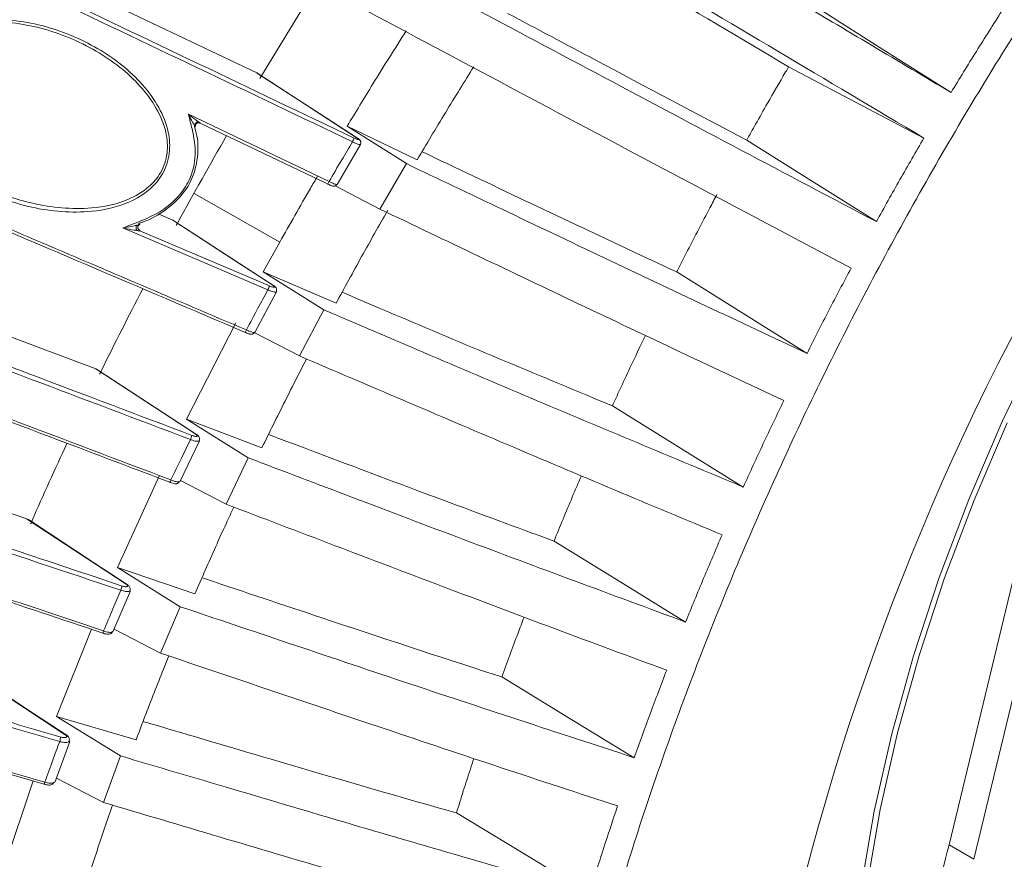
# Model space of a CAD drawing. Header units: millimetres. Extents: x 0 to 1118, y 0 to 864.
# Tile 222 of 256: x 248 to 262, y 644 to 656. Entities that reach past the tile are written whole.
import ezdxf

# ---------------------------------------------------------------- set-up
doc = ezdxf.new("R2010")
doc.units = ezdxf.units.MM

msp = doc.modelspace()

# ---------------------------------------------------------------- linework, layer by layer
at = {"color": 7, "linetype": 'Continuous', "lineweight": 15}
for p, q in [((251.4594, 655.4487), (247.0696, 657.5422)), ((252.1737, 656.4691), (251.5039, 655.3695)), ((251.4594, 655.4487), (251.4709, 655.4406)), ((252.4633, 653.8776), (250.6608, 654.739)), ((252.7387, 654.6936), (253.5777, 654.1653)), ((253.7311, 654.2198), (252.7387, 654.6936)), ((252.8831, 654.5277), (252.8884, 654.5253)), ((252.5967, 653.8683), (252.9299, 654.4352)), ((253.2034, 653.5218), (253.5777, 654.1653)), ((253.2034, 653.5218), (252.5709, 653.851)), ((252.5905, 653.8712), (252.5907, 653.8718)), ((250.2706, 653.3657), (250.0637, 653.454)), ((250.2706, 653.3657), (250.2872, 653.3551)), ((249.1816, 651.2599), (244.4879, 653.0275)), ((251.7852, 653.0514), (251.5525, 652.6315)), ((251.5525, 652.6315), (252.4098, 652.0939)), ((252.5842, 652.1912), (251.5525, 652.6315)), ((251.6963, 652.4404), (251.697, 652.44)), ((251.4318, 651.7761), (251.7383, 652.3501)), ((252.0649, 651.4429), (252.4098, 652.0939)), ((251.1637, 651.9107), (250.4654, 650.5466)), ((252.0649, 651.4429), (251.4253, 651.7749)), ((249.1816, 651.2599), (249.2036, 651.2471)), ((250.4654, 650.5466), (251.3396, 650.001)), ((251.5326, 650.1413), (250.4654, 650.5466)), ((250.6061, 650.3322), (250.6066, 650.3319)), ((250.3717, 649.663), (250.6492, 650.242)), ((251.0274, 649.3448), (251.3396, 650.001)), ((250.0786, 649.7427), (249.4879, 648.4463)), ((251.0274, 649.3448), (250.3799, 649.6802)), ((248.201, 649.1395), (248.2286, 649.1248)), ((249.4879, 648.4463), (250.3771, 647.8941)), ((250.5857, 648.0778), (249.4879, 648.4463)), ((262.1558, 648.2429), (261.2592, 644.5229)), ((249.4245, 647.5376), (249.6722, 648.1187)), ((262.5065, 648.0388), (261.6098, 644.3182)), ((250.1, 647.2353), (250.3771, 647.8941)), ((249.1194, 647.5745), (248.6274, 646.3391)), ((250.1, 647.2353), (249.4409, 647.5762)), ((248.6274, 646.3391), (249.5298, 645.7818)), ((249.7517, 646.0086), (248.6274, 646.3391)), ((248.601, 645.4052), (248.8135, 645.9871)), ((249.2904, 645.1228), (249.5298, 645.7818)), ((248.2968, 645.4269), (247.8932, 644.2326)), ((249.2904, 645.1228), (248.6237, 645.4674)), ((261.2592, 644.5229), (261.6098, 644.3182))]:
    msp.add_line(p, q, dxfattribs=at)
at = {"color": 9, "linetype": 'Continuous', "lineweight": 0}
for p, q in [((252.8831, 654.5277), (251.4594, 655.4487)), ((250.4931, 654.8646), (252.4845, 653.9136)), ((251.7852, 653.0514), (250.5748, 653.7445)), ((251.6894, 652.4428), (250.2706, 653.3657)), ((251.6181, 652.3787), (249.5624, 653.2549)), ((249.806, 653.2161), (251.6395, 652.434)), ((250.5968, 650.3349), (249.1816, 651.2599)), ((249.6139, 648.2121), (248.201, 649.1395)), ((248.7496, 646.0823), (247.3377, 647.0123))]:
    msp.add_line(p, q, dxfattribs=at)
at = {"color": 7, "linetype": 'Continuous', "lineweight": 15, "flags": 128}
for points in [[(259.4623, 656.3284), (260.3231, 655.7831), (261.2881, 655.1718)], [(258.9878, 655.5347), (259.946, 655.0311), (260.9042, 654.5275)], [(252.8884, 654.5253), (252.4284, 654.8229), (251.4717, 655.4418)], [(258.396, 654.4987), (259.3133, 653.9215), (260.2307, 653.3442)], [(251.697, 652.44), (251.2367, 652.7394), (250.2881, 653.3565)], [(257.405, 652.6319), (258.2772, 652.0869), (259.2489, 651.4798)], [(262.5374, 651.6009), (262.0126, 650.5131), (261.5388, 649.4126), (261.1185, 648.3053), (260.754, 647.1971), (260.4473, 646.0939), (260.1999, 645.0015), (260.0132, 643.9259)], [(250.6066, 650.3319), (250.1459, 650.633), (249.2044, 651.2484)], [(256.4942, 650.7369), (257.4209, 650.1622), (258.3476, 649.5876)], [(262.0844, 650.4952), (261.6142, 649.403), (261.1971, 648.304), (260.8354, 647.2041), (260.531, 646.1092), (260.2854, 645.0251), (260.1001, 643.9575)], [(249.626, 648.209), (249.1648, 648.5117), (248.2292, 649.1259)], [(255.6681, 648.823), (256.5531, 648.2784), (257.5312, 647.6767)], [(249.626, 648.209), (249.626, 648.2091), (249.6252, 648.2095)], [(248.7642, 646.0795), (248.3023, 646.3837), (247.3715, 646.9969)], [(254.9308, 646.8994), (255.8227, 646.3552), (256.8038, 645.7565)], [(254.2866, 644.9751), (255.1852, 644.4314), (256.1694, 643.8359)]]:
    msp.add_lwpolyline(points, dxfattribs=at)
at = {"color": 9, "linetype": 'Continuous', "lineweight": 0, "flags": 128}
for points in [[(251.6894, 652.4428), (251.6954, 652.441), (251.6963, 652.4404)], [(250.5968, 650.3349), (250.603, 650.3337), (250.6061, 650.3322)], [(250.2458, 649.6877), (250.2427, 649.6798), (250.2399, 649.6726), (250.2373, 649.6664), (250.2351, 649.6613), (250.2334, 649.6575), (250.2322, 649.6552), (250.2316, 649.6543), (250.2315, 649.6549)], [(249.6252, 648.2095), (249.6204, 648.2115), (249.6139, 648.2121)]]:
    msp.add_lwpolyline(points, dxfattribs=at)
at = {"color": 7, "linetype": 'Continuous', "lineweight": 15}
for centre, radius, start, end in [((294.5627, 634.8936), 36.5174, 130.65005, 167.77709), ((248.6345, 647.7668), 0.6916, 339.06609, 341.86654), ((286.1661, 638.1297), 25.7144, 165.60395, 169.16041)]:
    msp.add_arc(centre, radius, start, end, dxfattribs=at)
at = {"color": 9, "linetype": 'Continuous', "lineweight": 0}
for centre, radius, start, end in [((252.573, 654.6055), 0.2762, 331.59401, 343.48044), ((252.3673, 653.9584), 0.1255, 319.92147, 339.04923), ((251.2261, 652.5619), 0.4327, 334.93815, 342.80531), ((251.1903, 651.8523), 0.1296, 324.22202, 341.39923), ((249.804, 650.5497), 0.7743, 338.03851, 342.57352), ((247.517, 648.8222), 2.136, 340.99866, 342.68632), ((253.0844, 644.7106), 4.5944, 163.07301, 163.87496), ((248.7533, 646.0623), 0.0203, 58.08841, 100.5536), ((249.2886, 645.1618), 0.8659, 163.27114, 165.35271)]:
    msp.add_arc(centre, radius, start, end, dxfattribs=at)
at = {"color": 7, "linetype": 'Continuous', "lineweight": 15}
for points, knots in [([(257.3195, 623.3612), (257.0416, 623.8551), (256.458, 624.8923), (255.7863, 626.7086), (255.2771, 628.7487), (254.9718, 630.9546), (254.8693, 633.3002), (254.9717, 635.7643), (255.2776, 638.3226), (255.7843, 640.9508), (256.4867, 643.6233), (257.3782, 646.3146), (258.4502, 648.9987), (259.6923, 651.6497), (261.0926, 654.2421), (262.6375, 656.751), (264.3123, 659.1522), (266.1008, 661.4226), (267.9724, 663.525), (269.907, 665.4447), (271.885, 667.1629), (273.902, 668.698), (275.2606, 669.539), (275.9399, 669.9594)], [0, 0, 0, 0, 0.0436448, 0.0916662, 0.1396876, 0.187709, 0.2357304, 0.2837518, 0.3317733, 0.3797947, 0.4278161, 0.4758375, 0.5238589, 0.5718803, 0.6199017, 0.6679232, 0.7159446, 0.763966, 0.8119874, 0.8589905, 0.9059937, 0.9529968, 1, 1, 1, 1]), ([(243.2868, 665.8569), (244.0277, 665.4163), (245.5095, 664.5349), (248.5067, 662.7553), (252.2727, 660.5219), (256.0444, 658.2859), (259.0529, 656.5008), (260.5426, 655.615), (261.2881, 655.1718)], [0, 0, 0, 0, 0.1247224, 0.2494641, 0.4997958, 0.7497032, 0.8747537, 1, 1, 1, 1]), ([(260.9042, 654.5275), (260.2152, 654.9371), (258.8368, 655.7565), (256.049, 657.4106), (253.0696, 659.1768), (249.9071, 661.0518), (247.2673, 662.6178), (244.6328, 664.1822), (242.8975, 665.215), (242.029, 665.7319)], [0, 0, 0, 0, 0.1102551, 0.220543, 0.4417858, 0.5810928, 0.7204333, 0.8600705, 1, 1, 1, 1]), ([(237.8168, 665.2087), (238.3869, 664.9122), (239.5272, 664.3193), (241.2759, 663.4026), (243.0426, 662.4725), (245.5069, 661.17), (248.6718, 659.4896), (252.5306, 657.434), (255.7473, 655.7204), (258.3158, 654.3558), (259.5924, 653.6814), (260.2307, 653.3442)], [0, 0, 0, 0, 0.0788021, 0.1576204, 0.2371353, 0.3166577, 0.4873902, 0.6583376, 0.82904, 0.9145307, 1, 1, 1, 1]), ([(259.873, 652.6859), (259.1616, 653.0621), (257.7384, 653.8147), (254.8702, 655.3404), (251.482, 657.1466), (247.5781, 659.2256), (244.4972, 660.8601), (242.0404, 662.157), (240.1975, 663.1254), (238.3655, 664.0834), (237.1708, 664.702), (236.5736, 665.0113)], [0, 0, 0, 0, 0.09137988, 0.18278867, 0.36606287, 0.52332334, 0.68074279, 0.76018071, 0.83960845, 0.9198161, 1, 1, 1, 1]), ([(252.8159, 654.4741), (251.3544, 655.1719), (248.4305, 656.568), (244.4699, 658.4447), (240.9429, 660.0913), (238.4243, 661.2456), (236.4968, 662.1117), (235.1384, 662.7123), (233.7982, 663.2948), (232.9374, 663.6571), (232.507, 663.8382)], [0, 0, 0, 0, 0.2115027, 0.423133, 0.5736118, 0.7247468, 0.7930736, 0.8613906, 0.9307049, 1, 1, 1, 1]), ([(232.5098, 663.8991), (232.9342, 663.7206), (233.7833, 663.3637), (235.1183, 662.7841), (236.4859, 662.1799), (238.4256, 661.3088), (240.9544, 660.1502), (244.4825, 658.5032), (248.45, 656.623), (251.3745, 655.226), (252.8378, 654.527)], [0, 0, 0, 0, 0.0682848, 0.1365874, 0.2060461, 0.2755151, 0.4259092, 0.5771364, 0.788424, 1, 1, 1, 1]), ([(251.2954, 651.7766), (249.8035, 652.4137), (247.5648, 653.3697), (244.5792, 654.6272), (242.267, 655.589), (239.8868, 656.562), (237.4321, 657.5408), (234.9912, 658.4821), (232.9925, 659.2165), (231.4487, 659.7548), (230.3186, 660.1318), (229.2283, 660.4747), (228.353, 660.7308), (227.8615, 660.8614), (227.6932, 660.9061)], [0, 0, 0, 0, 0.1818746, 0.2729296, 0.3639776, 0.4640034, 0.5640039, 0.6659037, 0.7677246, 0.8184448, 0.8691548, 0.9210695, 0.9729699, 1, 1, 1, 1]), ([(227.755, 660.9287), (227.9185, 660.8851), (228.5061, 660.7283), (229.6081, 660.4005), (231.0856, 659.9208), (232.8794, 659.2988), (234.9944, 658.5223), (237.4233, 657.5866), (239.8854, 656.604), (242.5281, 655.523), (245.3434, 654.3489), (248.3282, 653.0852), (250.3181, 652.2358), (251.3131, 651.811)], [0, 0, 0, 0, 0.0262858, 0.0945042, 0.1629834, 0.2313369, 0.3320312, 0.433073, 0.5343741, 0.6354227, 0.7569104, 0.878455, 1, 1, 1, 1]), ([(226.0007, 658.168), (226.2907, 658.1267), (226.8706, 658.0441), (227.8417, 657.8588), (228.8766, 657.6321), (230.1747, 657.3143), (231.7417, 656.8894), (233.5784, 656.3458), (235.8055, 655.6437), (238.4237, 654.7678), (241.1803, 653.7977), (243.7, 652.8836), (246.7417, 651.7581), (249.0216, 650.8942), (250.5427, 650.3178)], [0, 0, 0, 0, 0.0462822, 0.0925733, 0.1403265, 0.1880907, 0.2624662, 0.3370374, 0.4115325, 0.5282938, 0.6451162, 0.7337278, 0.8223467, 1, 1, 1, 1]), ([(250.5221, 650.2601), (249.0046, 650.8349), (246.7271, 651.6975), (243.6867, 652.8225), (241.2035, 653.7233), (238.5235, 654.6672), (235.9576, 655.5286), (233.7183, 656.2387), (231.8097, 656.8064), (230.2085, 657.2419), (228.9113, 657.5603), (227.8864, 657.7863), (226.9043, 657.9754), (226.3076, 658.0608), (226.0094, 658.1034)], [0, 0, 0, 0, 0.1774255, 0.266286, 0.3551386, 0.4675419, 0.5798941, 0.6572823, 0.7347521, 0.8120034, 0.8583397, 0.9046662, 0.9523382, 1, 1, 1, 1]), ([(250.2315, 649.6549), (248.7135, 650.2308), (246.4352, 651.095), (243.3933, 652.2207), (240.9179, 653.1184), (238.2549, 654.0556), (235.7127, 654.9082), (233.4945, 655.6112), (231.6037, 656.1735), (229.9912, 656.6125), (228.6567, 656.94), (227.5717, 657.1776), (226.535, 657.3734), (225.9107, 657.4575), (225.5985, 657.4995)], [0, 0, 0, 0, 0.1761708, 0.2644158, 0.3526531, 0.4632126, 0.5737228, 0.6498068, 0.7259698, 0.8019248, 0.850655, 0.8993731, 0.9496927, 1, 1, 1, 1]), ([(225.6601, 657.5239), (225.9599, 657.4834), (226.5596, 657.4023), (227.5745, 657.2118), (228.6619, 656.9747), (229.9938, 656.6478), (231.5685, 656.2196), (233.3836, 655.6816), (235.5832, 654.9878), (238.1685, 654.1231), (240.8992, 653.1625), (243.4056, 652.2536), (246.4461, 651.1285), (248.7252, 650.2643), (250.2458, 649.6877)], [0, 0, 0, 0, 0.0484266, 0.0968638, 0.1470313, 0.1972123, 0.2704065, 0.3437877, 0.4170952, 0.5318977, 0.6467587, 0.734953, 0.8231548, 1, 1, 1, 1]), ([(255.7713, 657.4449), (256.1671, 657.2101), (257.2449, 656.5707), (258.3124, 655.9362), (258.9878, 655.5347)], [0, 0, 0, 0, 0.3672812, 1, 1, 1, 1]), ([(258.396, 654.4987), (257.6818, 654.8761), (256.5571, 655.4702), (255.4247, 656.0722), (255.0114, 656.2919)], [0, 0, 0, 0, 0.6350392, 1, 1, 1, 1]), ([(261.2881, 655.1718), (261.3473, 655.2691), (261.4656, 655.4636), (261.7043, 655.8495), (261.8865, 656.136), (262.0077, 656.3265)], [0, 0, 0, 0, 0.2509369, 0.5018732, 1, 1, 1, 1]), ([(246.5683, 654.6366), (246.5503, 654.6676), (246.4693, 654.8072), (246.3823, 655.0592), (246.3834, 655.3904), (246.4949, 655.6714), (246.7153, 655.9181), (247.0811, 656.1252), (247.6761, 656.2413), (248.4368, 656.1532), (249.2175, 655.8325), (249.7703, 655.4014), (250.083, 654.9746), (250.219, 654.639), (250.2408, 654.3068), (250.1471, 654.0223), (249.9445, 653.779), (249.6039, 653.5746), (249.0247, 653.4476), (248.2557, 653.5133), (247.4614, 653.8078), (246.8779, 654.2083), (246.6465, 654.5285), (246.5683, 654.6366)], [0, 0, 0, 0, 0.0105793, 0.0475929, 0.0773422, 0.1072119, 0.1348227, 0.1728312, 0.2271233, 0.3072764, 0.3904004, 0.4690203, 0.5074787, 0.5439828, 0.5738086, 0.6038332, 0.6299142, 0.6652302, 0.7175805, 0.7990829, 0.8843071, 0.9609236, 1, 1, 1, 1]), ([(246.8484, 654.3695), (246.8484, 654.3694), (246.9422, 654.251), (247.1977, 654.0708), (247.6683, 653.7896), (248.3149, 653.5677), (249.0207, 653.4977), (249.5887, 653.6128), (249.9221, 653.806), (250.1197, 654.0389), (250.2095, 654.3135), (250.1847, 654.635), (250.0481, 654.9604), (249.7372, 655.3761), (249.1915, 655.7977), (248.4245, 656.1154), (247.6792, 656.2094), (247.0967, 656.105), (246.739, 655.9098), (246.5243, 655.6742), (246.417, 655.4039), (246.419, 655.0838), (246.5064, 654.8405), (246.5866, 654.7054), (246.6045, 654.6753)], [0, 0, 0, 0, 0.0000212, 0.0472, 0.0944725, 0.1699591, 0.255324, 0.3098227, 0.3462942, 0.373055, 0.4038002, 0.4344753, 0.4722881, 0.5123638, 0.5946848, 0.6818759, 0.7657642, 0.8222402, 0.8614643, 0.8897694, 0.9203041, 0.9508071, 0.9890246, 1, 1, 1, 1]), ([(253.5751, 656.0445), (253.4174, 655.7948), (253.1339, 655.3462), (252.8601, 654.8941), (252.7387, 654.6936)], [0, 0, 0, 0, 0.5566373, 1, 1, 1, 1]), ([(254.5309, 655.5354), (254.4654, 655.4301), (254.3308, 655.2139), (254.0625, 654.7759), (253.8634, 654.4419), (253.7311, 654.2198)], [0, 0, 0, 0, 0.2411498, 0.4953331, 1, 1, 1, 1]), ([(258.9878, 655.5347), (258.9738, 655.5108), (258.8734, 655.3393), (258.7172, 655.0686), (258.5345, 654.7468), (258.4375, 654.5731), (258.396, 654.4987)], [0, 0, 0, 0, 0.0696915, 0.4995014, 0.7858629, 1, 1, 1, 1]), ([(249.5624, 653.2549), (249.5919, 653.2661), (249.7916, 653.3422), (250.1285, 653.4686), (250.3951, 653.7331), (250.5436, 654.0002), (250.6143, 654.2902), (250.5589, 654.6074), (250.5108, 654.7954), (250.4931, 654.8646)], [0, 0, 0, 0, 0.0438303, 0.2973206, 0.4927028, 0.5526559, 0.7270509, 0.8994284, 1, 1, 1, 1]), ([(250.5919, 654.6376), (250.5919, 654.6376), (250.6277, 654.5343), (250.6384, 654.2867), (250.5773, 654.0073), (250.424, 653.7304), (250.1977, 653.5093), (249.9627, 653.3784), (249.847, 653.3383), (249.847, 653.3383)], [0, 0, 0, 0, 0.00000998, 0.20320087, 0.43752338, 0.51807656, 0.77991464, 0.99999165, 1, 1, 1, 1]), ([(250.6361, 654.7548), (250.6335, 654.7548), (250.628, 654.7548), (250.619, 654.7525), (250.6095, 654.7483), (250.6001, 654.742), (250.5916, 654.7342), (250.5847, 654.7255), (250.5795, 654.7165), (250.5775, 654.7107), (250.5765, 654.7079)], [0, 0, 0, 0, 0.1145876, 0.2376492, 0.3670942, 0.5000118, 0.6329298, 0.7623723, 0.8854362, 1, 1, 1, 1]), ([(250.5911, 654.684), (250.5901, 654.6853), (250.5881, 654.6879), (250.5831, 654.6963), (250.5791, 654.7034), (250.5765, 654.7079)], [0, 0, 0, 0, 0.2654434, 0.5340254, 1, 1, 1, 1]), ([(250.5778, 654.6951), (250.579, 654.6903), (250.5837, 654.6711), (250.588, 654.6519), (250.5919, 654.6376), (250.5919, 654.6376)], [0, 0, 0, 0, 0.2518652, 0.999749, 1, 1, 1, 1]), ([(250.5911, 654.684), (250.5906, 654.6879), (250.5896, 654.6963), (250.5922, 654.7097), (250.5985, 654.7228), (250.609, 654.734), (250.6222, 654.7415), (250.6362, 654.7444), (250.6495, 654.7436), (250.6572, 654.7404), (250.6608, 654.739)], [0, 0, 0, 0, 0.1079481, 0.2292839, 0.3615277, 0.4999857, 0.6384291, 0.7706821, 0.8920035, 1, 1, 1, 1]), ([(250.6361, 654.7548), (250.6404, 654.7517), (250.6472, 654.7469), (250.6559, 654.7413), (250.6592, 654.7397), (250.6608, 654.739)], [0, 0, 0, 0, 0.4660124, 0.7345772, 1, 1, 1, 1]), ([(250.6443, 654.7437), (250.6466, 654.7434), (250.6508, 654.7429), (250.6535, 654.7424), (250.6547, 654.7422)], [0, 0, 0, 0, 0.5309873, 1, 1, 1, 1]), ([(224.2349, 654.6069), (224.58, 654.6038), (225.2701, 654.5975), (226.5108, 654.4879), (227.9059, 654.299), (229.4479, 654.0265), (231.2486, 653.6516), (233.3085, 653.1626), (235.6175, 652.5543), (237.9494, 651.8918), (240.5395, 651.1154), (243.3817, 650.2238), (246.4716, 649.2179), (248.5281, 648.5303), (249.5563, 648.1865)], [0, 0, 0, 0, 0.0557008, 0.1114186, 0.1748498, 0.238502, 0.3020471, 0.3894397, 0.4770919, 0.5649208, 0.652555, 0.7683248, 0.8841654, 1, 1, 1, 1]), ([(249.5367, 648.1267), (247.9966, 648.6408), (245.6849, 649.4124), (242.5949, 650.4051), (240.2752, 651.1283), (237.9588, 651.8222), (235.639, 652.4809), (233.326, 653.0922), (231.3954, 653.5519), (229.8611, 653.8767), (228.6943, 654.0984), (227.5586, 654.2819), (226.4167, 654.4367), (225.2866, 654.5077), (224.5999, 654.5915), (224.2535, 654.5416), (224.2535, 654.5416)], [0, 0, 0, 0, 0.173718, 0.2607683, 0.3478104, 0.4347272, 0.5216256, 0.6100188, 0.6983601, 0.7454708, 0.7925733, 0.840696, 0.8888065, 0.9440273, 0.9999994, 1, 1, 1, 1]), ([(251.0327, 654.5613), (250.8003, 654.153), (250.5593, 653.7295), (250.3282, 653.3036), (250.32, 653.2884)], [0, 0, 0, 0, 0.9642458, 1, 1, 1, 1]), ([(252.9257, 654.4368), (252.9279, 654.4404), (252.9332, 654.4492), (252.9345, 654.465), (252.9316, 654.4803), (252.9254, 654.4927), (252.917, 654.5032), (252.9061, 654.5134), (252.8943, 654.5209), (252.8873, 654.5254)], [0, 0, 0, 0, 0.1026297, 0.2483892, 0.3720072, 0.4879973, 0.6086192, 0.7675555, 1, 1, 1, 1]), ([(260.2307, 653.3442), (260.2859, 653.4438), (260.3964, 653.6429), (260.6196, 654.0381), (260.7906, 654.332), (260.9042, 654.5275)], [0, 0, 0, 0, 0.2509364, 0.5018726, 1, 1, 1, 1]), ([(257.405, 652.6319), (257.3184, 652.6724), (256.7522, 652.9369), (255.7035, 653.4304), (254.5875, 653.9588), (253.9524, 654.261), (253.7994, 654.3338)], [0, 0, 0, 0, 0.072302, 0.4726293, 0.8729287, 1, 1, 1, 1]), ([(253.5777, 654.1653), (254.0291, 653.95), (254.9626, 653.5047), (256.8555, 652.6039), (258.2924, 651.929), (259.2489, 651.4798)], [0, 0, 0, 0, 0.238457, 0.4931227, 1, 1, 1, 1]), ([(224.0816, 653.9455), (224.0816, 653.9455), (224.3564, 653.8926), (225.0199, 653.9625), (226.0619, 653.8472), (227.2181, 653.7146), (228.5723, 653.4955), (230.1182, 653.1972), (231.8599, 652.808), (233.6523, 652.3654), (234.9012, 652.0326), (235.6594, 651.8244), (236.2736, 651.6546), (237.7992, 651.2217), (240.1591, 650.5172), (243.1002, 649.5948), (246.1466, 648.6042), (248.243, 647.9026), (249.2917, 647.5516)], [0, 0, 0, 0, 0.00000048, 0.05009952, 0.10020908, 0.15246946, 0.20474694, 0.27258211, 0.34044995, 0.41008752, 0.47974273, 0.483068, 0.49636942, 0.54958391, 0.65604527, 0.76281936, 0.88135309, 1, 1, 1, 1]), ([(252.3174, 653.9828), (252.2846, 653.9264), (252.1042, 653.6168), (251.9287, 653.3058), (251.7852, 653.0514)], [0, 0, 0, 0, 0.1822013, 1, 1, 1, 1]), ([(249.2807, 647.5208), (248.1352, 647.9042), (245.8443, 648.6709), (242.7759, 649.6643), (240.082, 650.505), (237.7667, 651.1985), (235.6275, 651.8056), (233.6711, 652.327), (231.8884, 652.7683), (230.1275, 653.1629), (228.5678, 653.4651), (227.2268, 653.6799), (226.0835, 653.8222), (224.9979, 653.9124), (224.354, 653.9172), (224.0321, 653.9196)], [0, 0, 0, 0, 0.1293997, 0.2587754, 0.3457921, 0.4328353, 0.5197995, 0.5878491, 0.6558828, 0.7254052, 0.794892, 0.8451933, 0.8954802, 0.9477464, 1, 1, 1, 1]), ([(252.4634, 653.8776), (252.466, 653.8763), (252.4777, 653.8707), (252.4977, 653.8615), (252.5208, 653.852), (252.53, 653.8475), (252.5472, 653.8451), (252.5596, 653.846), (252.5737, 653.8513), (252.5855, 653.8599), (252.5897, 653.8679), (252.5912, 653.8707)], [0, 0, 0, 0, 0.0515934, 0.2279884, 0.4075557, 0.6233102, 0.677693, 0.7527391, 0.8418387, 0.9432833, 1, 1, 1, 1]), ([(257.9743, 653.7262), (257.9411, 653.664), (257.8544, 653.5015), (257.7159, 653.2379), (257.5591, 652.9354), (257.4564, 652.733), (257.405, 652.6319)], [0, 0, 0, 0, 0.17129969, 0.44753272, 0.7237662, 1, 1, 1, 1]), ([(253.3156, 653.506), (253.2532, 653.3966), (253.1283, 653.1777), (252.8828, 652.7398), (252.7035, 652.4104), (252.5842, 652.1912)], [0, 0, 0, 0, 0.2505262, 0.5010517, 1, 1, 1, 1]), ([(258.9193, 650.8105), (258.4354, 651.0376), (257.4677, 651.4919), (255.5615, 652.396), (254.1396, 653.0748), (253.2034, 653.5218)], [0, 0, 0, 0, 0.25463, 0.5092317, 1, 1, 1, 1]), ([(249.7609, 653.2922), (249.768, 653.2939), (249.7806, 653.2968), (249.7957, 653.3008), (249.8038, 653.3036), (249.8067, 653.3052), (249.807, 653.3059), (249.8072, 653.3062)], [0, 0, 0, 0, 0.389417, 0.6971696, 0.8523008, 0.925345, 1, 1, 1, 1]), ([(249.806, 653.2161), (249.8023, 653.218), (249.7944, 653.222), (249.7845, 653.2322), (249.7773, 653.2457), (249.7748, 653.2617), (249.7777, 653.2775), (249.7853, 653.2908), (249.7955, 653.3007), (249.8035, 653.3044), (249.8072, 653.3062)], [0, 0, 0, 0, 0.1057867, 0.2264758, 0.3596332, 0.5000027, 0.6403904, 0.773544, 0.8942129, 1, 1, 1, 1]), ([(249.7834, 653.236), (249.7837, 653.2358), (249.785, 653.2347), (249.7848, 653.2347), (249.7834, 653.2364), (249.78, 653.2414), (249.776, 653.2512), (249.7761, 653.2599), (249.7761, 653.2647)], [0, 0, 0, 0, 0.05378033, 0.21225643, 0.34524784, 0.4934569, 0.72257478, 1, 1, 1, 1]), ([(249.7771, 653.2722), (249.7783, 653.2762), (249.7808, 653.2839), (249.7872, 653.2929), (249.794, 653.2992), (249.7986, 653.3015), (249.8007, 653.3025)], [0, 0, 0, 0, 0.3017864, 0.573214, 0.8058932, 1, 1, 1, 1]), ([(249.847, 653.3383), (249.847, 653.3383), (249.826, 653.3348), (249.8056, 653.3247), (249.7852, 653.3147)], [0, 0, 0, 0, 0.0002921, 1, 1, 1, 1]), ([(259.2489, 651.4798), (259.2999, 651.5812), (259.402, 651.7838), (259.6087, 652.1864), (259.7675, 652.4864), (259.873, 652.6859)], [0, 0, 0, 0, 0.250938, 0.5018756, 1, 1, 1, 1]), ([(249.8474, 652.393), (249.648, 652.0061), (249.4406, 651.6038), (249.2432, 651.2), (249.2357, 651.1847)], [0, 0, 0, 0, 0.9619095, 1, 1, 1, 1]), ([(251.7342, 652.3511), (251.7355, 652.353), (251.7407, 652.3604), (251.7424, 652.3759), (251.7398, 652.3932), (251.7328, 652.4077), (251.7219, 652.4211), (251.7106, 652.4312), (251.6996, 652.4379), (251.696, 652.44)], [0, 0, 0, 0, 0.0566218, 0.2263105, 0.3696414, 0.5069419, 0.6555362, 0.8896286, 1, 1, 1, 1]), ([(256.4942, 650.7369), (256.4014, 650.7752), (255.8054, 651.0216), (254.7047, 651.4821), (253.5219, 651.9816), (252.8431, 652.2703), (252.6683, 652.3446)], [0, 0, 0, 0, 0.0728979, 0.467956, 0.8629851, 1, 1, 1, 1]), ([(252.4098, 652.0939), (252.8816, 651.8927), (253.8573, 651.4767), (255.8372, 650.6342), (257.3443, 650.0059), (258.3476, 649.5876)], [0, 0, 0, 0, 0.23832609, 0.49288716, 1, 1, 1, 1]), ([(251.2955, 651.7764), (251.2983, 651.7752), (251.3109, 651.7696), (251.3336, 651.761), (251.3554, 651.754), (251.3699, 651.7507), (251.3834, 651.7498), (251.3983, 651.7522), (251.4129, 651.7599), (251.4232, 651.7691), (251.426, 651.7763), (251.4266, 651.7779)], [0, 0, 0, 0, 0.053358, 0.2452347, 0.4464972, 0.5812387, 0.6699378, 0.7625673, 0.8610902, 0.9698304, 1, 1, 1, 1]), ([(256.9613, 651.733), (256.8881, 651.58), (256.7661, 651.325), (256.6114, 650.9927), (256.5293, 650.8135), (256.4942, 650.7369)], [0, 0, 0, 0, 0.461819, 0.7696363, 1, 1, 1, 1]), ([(258.0478, 648.9106), (257.5404, 649.1219), (256.5258, 649.5444), (254.5308, 650.3895), (253.0441, 651.0246), (252.0649, 651.4429)], [0, 0, 0, 0, 0.2545415, 0.5090531, 1, 1, 1, 1]), ([(252.1656, 651.4), (252.1201, 651.3122), (252.0175, 651.114), (251.8045, 650.6948), (251.6414, 650.3627), (251.5326, 650.1413)], [0, 0, 0, 0, 0.20975012, 0.47335475, 1, 1, 1, 1]), ([(223.7505, 651.0588), (224.2521, 651.0796), (225.183, 651.1182), (226.7401, 651.0341), (228.2909, 650.8825), (230.1132, 650.6329), (232.2024, 650.2733), (234.5494, 649.7953), (236.9191, 649.253), (239.5493, 648.601), (242.4331, 647.8367), (245.5653, 646.96), (247.6478, 646.3522), (248.689, 646.0483)], [0, 0, 0, 0, 0.0766774, 0.1422921, 0.2081457, 0.2738806, 0.3648081, 0.456029, 0.5474476, 0.6386451, 0.7590452, 0.8795282, 1, 1, 1, 1]), ([(248.6708, 645.9866), (247.6301, 646.2903), (245.5486, 646.8975), (242.418, 647.7736), (239.5365, 648.5373), (236.9091, 649.1888), (234.5428, 649.7304), (232.1992, 650.208), (230.1138, 650.5671), (228.2956, 650.8164), (226.7493, 650.9679), (225.1971, 651.0521), (224.2693, 651.0139), (223.7695, 650.9933)], [0, 0, 0, 0, 0.1205917, 0.24119458, 0.36171464, 0.45292387, 0.54435426, 0.63558672, 0.72652541, 0.79217823, 0.85794922, 0.92348155, 1, 1, 1, 1]), ([(248.201, 649.1395), (247.2656, 649.4533), (245.6618, 649.9916), (244.0548, 650.5157), (243.385, 650.7341)], [0, 0, 0, 0, 0.5831606, 1, 1, 1, 1]), ([(258.3476, 649.5876), (258.3942, 649.6902), (258.4874, 649.8954), (258.6765, 650.3035), (258.8224, 650.608), (258.9193, 650.8105)], [0, 0, 0, 0, 0.2509368, 0.5018744, 1, 1, 1, 1]), ([(223.8364, 650.415), (224.2563, 650.4284), (225.1082, 650.4555), (226.5552, 650.3799), (228.0937, 650.2313), (229.9058, 649.9852), (231.9879, 649.6288), (234.3309, 649.1532), (236.6971, 648.6129), (239.3247, 647.9625), (242.2065, 647.1993), (245.3373, 646.3232), (247.4187, 645.7151), (248.4594, 645.4111)], [0, 0, 0, 0, 0.06435034, 0.13056167, 0.19701379, 0.26334586, 0.35555339, 0.44806324, 0.54077585, 0.63326091, 0.75545406, 0.87773344, 1, 1, 1, 1]), ([(248.4514, 645.3824), (246.8915, 645.837), (244.5494, 646.5196), (241.4144, 647.3799), (239.0586, 647.9983), (236.7048, 648.5802), (234.3449, 649.1181), (231.9907, 649.598), (230.0296, 649.9349), (228.478, 650.1514), (227.3037, 650.2842), (226.1648, 650.3749), (224.9633, 650.4278), (224.213, 650.4034), (223.7918, 650.3897)], [0, 0, 0, 0, 0.1829306, 0.2746592, 0.3663788, 0.4579956, 0.5495914, 0.6429374, 0.7362239, 0.7854918, 0.8347505, 0.8851404, 0.9355174, 1, 1, 1, 1]), ([(250.6444, 650.2429), (250.6467, 650.2485), (250.6516, 650.2601), (250.6502, 650.2791), (250.6437, 650.2963), (250.6319, 650.312), (250.62, 650.3233), (250.6089, 650.3299), (250.6058, 650.3317)], [0, 0, 0, 0, 0.1544254, 0.3253613, 0.4840284, 0.6529287, 0.9026446, 1, 1, 1, 1]), ([(255.6681, 648.823), (255.5686, 648.8593), (254.9438, 649.0875), (253.7933, 649.5149), (252.5458, 649.984), (251.824, 650.2576), (251.6271, 650.3322)], [0, 0, 0, 0, 0.0737807, 0.4637707, 0.8537341, 1, 1, 1, 1]), ([(248.7735, 650.205), (248.6058, 649.8412), (248.431, 649.462), (248.2665, 649.082), (248.2598, 649.0665)], [0, 0, 0, 0, 0.9592858, 1, 1, 1, 1]), ([(251.3396, 650.001), (251.8311, 649.8144), (252.8474, 649.4284), (254.9103, 648.6456), (256.4835, 648.064), (257.5312, 647.6767)], [0, 0, 0, 0, 0.2382686, 0.4927209, 1, 1, 1, 1]), ([(256.0547, 649.7455), (256.0114, 649.6443), (255.9239, 649.4402), (255.795, 649.1327), (255.7104, 648.9262), (255.6681, 648.823)], [0, 0, 0, 0, 0.3292945, 0.6646475, 1, 1, 1, 1]), ([(250.2316, 649.6545), (250.2344, 649.6533), (250.248, 649.6479), (250.2733, 649.6402), (250.2991, 649.6343), (250.3186, 649.633), (250.3374, 649.6369), (250.3524, 649.6458), (250.3626, 649.6559), (250.365, 649.6633), (250.3654, 649.6647)], [0, 0, 0, 0, 0.0543986, 0.2591169, 0.4793785, 0.6502384, 0.7510896, 0.8591565, 0.9742396, 1, 1, 1, 1]), ([(257.2625, 646.9954), (256.7332, 647.1907), (255.6748, 647.5815), (253.5962, 648.3666), (252.0476, 648.9563), (251.0274, 649.3448)], [0, 0, 0, 0, 0.2544328, 0.5088363, 1, 1, 1, 1]), ([(251.135, 649.3039), (251.1, 649.2284), (251.0134, 649.0417), (250.8281, 648.6332), (250.6826, 648.2998), (250.5857, 648.0778)], [0, 0, 0, 0, 0.1850455, 0.457336, 1, 1, 1, 1]), ([(257.5312, 647.6767), (257.5731, 647.7801), (257.6569, 647.9869), (257.8276, 648.3984), (257.9598, 648.706), (258.0478, 648.9106)], [0, 0, 0, 0, 0.2509374, 0.50187419, 1, 1, 1, 1]), ([(249.6639, 648.12), (249.6647, 648.1212), (249.6696, 648.1289), (249.6703, 648.1461), (249.6658, 648.1667), (249.6548, 648.1847), (249.642, 648.1985), (249.6296, 648.2057), (249.6247, 648.2086)], [0, 0, 0, 0, 0.0363819, 0.2458662, 0.4286757, 0.6108184, 0.8480571, 1, 1, 1, 1]), ([(254.9308, 646.8994), (254.9004, 646.9092), (254.0494, 647.1829), (252.6542, 647.644), (251.2707, 648.1075), (250.7059, 648.2974), (250.6854, 648.3043)], [0, 0, 0, 0, 0.0215025, 0.6004038, 0.9854937, 1, 1, 1, 1]), ([(250.3771, 647.8941), (250.8868, 647.7228), (251.9408, 647.3683), (254.0809, 646.6471), (255.7151, 646.1126), (256.8038, 645.7565)], [0, 0, 0, 0, 0.23811481, 0.49240513, 1, 1, 1, 1]), ([(255.2441, 647.746), (255.2155, 647.6708), (255.1477, 647.4922), (255.0431, 647.21), (254.9683, 647.0029), (254.9308, 646.8994)], [0, 0, 0, 0, 0.2663586, 0.6331798, 1, 1, 1, 1]), ([(249.2805, 647.52), (249.2835, 647.5189), (249.2979, 647.5136), (249.3258, 647.507), (249.355, 647.5031), (249.3797, 647.5052), (249.4003, 647.5156), (249.4124, 647.5273), (249.4155, 647.5365), (249.4164, 647.5392)], [0, 0, 0, 0, 0.05507022, 0.27091958, 0.50738871, 0.70189333, 0.82520827, 0.94715246, 1, 1, 1, 1]), ([(256.5677, 645.0739), (256.0185, 645.2533), (254.9202, 645.6121), (252.7647, 646.3357), (251.1585, 646.878), (250.1, 647.2353)], [0, 0, 0, 0, 0.25432315, 0.5086189, 1, 1, 1, 1]), ([(250.2163, 647.1961), (250.1908, 647.1335), (250.1197, 646.9594), (249.9625, 646.5636), (249.8359, 646.2303), (249.7517, 646.0086)], [0, 0, 0, 0, 0.1580746, 0.4399723, 1, 1, 1, 1]), ([(256.8038, 645.7565), (256.8408, 645.8601), (256.9148, 646.0674), (257.0661, 646.4805), (257.184, 646.7897), (257.2625, 646.9954)], [0, 0, 0, 0, 0.2509371, 0.5018742, 1, 1, 1, 1]), ([(254.2866, 644.9751), (254.2538, 644.9844), (253.3733, 645.2334), (251.9315, 645.6543), (250.4876, 646.0814), (249.8886, 646.2587), (249.8518, 646.2696)], [0, 0, 0, 0, 0.02214269, 0.59433952, 0.97506564, 1, 1, 1, 1]), ([(248.8024, 645.9912), (248.8033, 645.9926), (248.8082, 646.0014), (248.8078, 646.02), (248.8014, 646.0419), (248.7872, 646.0615), (248.7746, 646.0735), (248.7646, 646.0791), (248.764, 646.0794)], [0, 0, 0, 0, 0.0467904, 0.2752466, 0.4783939, 0.6900746, 0.9796835, 1, 1, 1, 1]), ([(249.5298, 645.7818), (250.0565, 645.6262), (251.1455, 645.3046), (253.356, 644.6474), (255.0444, 644.1604), (256.1694, 643.8359)], [0, 0, 0, 0, 0.2381497, 0.4923638, 1, 1, 1, 1]), ([(254.5332, 645.744), (254.5168, 645.6945), (254.4661, 645.5415), (254.3837, 645.2852), (254.319, 645.0785), (254.2866, 644.9751)], [0, 0, 0, 0, 0.1930711, 0.5965363, 1, 1, 1, 1]), ([(248.4509, 645.3811), (248.454, 645.3801), (248.4693, 645.375), (248.4994, 645.3698), (248.5314, 645.3683), (248.5588, 645.3745), (248.5784, 645.3894), (248.5885, 645.402), (248.5895, 645.4095), (248.5896, 645.4099)], [0, 0, 0, 0, 0.0551436, 0.2793041, 0.5274053, 0.7249358, 0.8623973, 0.9925416, 1, 1, 1, 1]), ([(249.4183, 645.0849), (249.4012, 645.0361), (249.3451, 644.8759), (249.2161, 644.4946), (249.1095, 644.1623), (249.0387, 643.9414)], [0, 0, 0, 0, 0.12791004, 0.41995896, 1, 1, 1, 1]), ([(255.9671, 643.1555), (255.4003, 643.3188), (254.2667, 643.6454), (252.0425, 644.3058), (250.3838, 644.7982), (249.2904, 645.1228)], [0, 0, 0, 0, 0.2542078, 0.5083937, 1, 1, 1, 1]), ([(256.1694, 643.8359), (256.2013, 643.9394), (256.2651, 644.1463), (256.3962, 644.5589), (256.4992, 644.8682), (256.5677, 645.0739)], [0, 0, 0, 0, 0.2509371, 0.501874, 1, 1, 1, 1])]:
    msp.add_open_spline(points, degree=3, knots=knots, dxfattribs=at)
at = {"color": 9, "linetype": 'Continuous', "lineweight": 0}
for points, knots in [([(250.4931, 654.8646), (250.4933, 654.8644), (250.5276, 654.837), (250.5763, 654.7984), (250.6226, 654.7646), (250.6361, 654.7548)], [0, 0, 0, 0, 0.0053928, 0.7122422, 1, 1, 1, 1]), ([(250.5765, 654.7079), (250.5687, 654.722), (250.5416, 654.7711), (250.5131, 654.8256), (250.4932, 654.8643), (250.4931, 654.8646)], [0, 0, 0, 0, 0.2877774, 0.9946045, 1, 1, 1, 1]), ([(252.8378, 654.527), (252.839, 654.5264), (252.8478, 654.5222), (252.8641, 654.5152), (252.8837, 654.5081), (252.8981, 654.5046), (252.9058, 654.5051), (252.9058, 654.5094), (252.8985, 654.5171), (252.8882, 654.5241), (252.8831, 654.5277)], [0, 0, 0, 0, 0.0223817, 0.1626392, 0.3024395, 0.4418629, 0.5811551, 0.7205882, 0.8603069, 1, 1, 1, 1]), ([(252.4845, 653.9136), (252.5439, 654.0149), (252.6535, 654.202), (252.7649, 654.3886), (252.8159, 654.4741)], [0, 0, 0, 0, 0.5415421, 1, 1, 1, 1]), ([(252.9253, 654.4379), (252.9254, 654.4369), (252.926, 654.4333), (252.9142, 654.434), (252.8912, 654.4403), (252.8589, 654.4531), (252.8323, 654.4657), (252.8179, 654.4731), (252.8159, 654.4741)], [0, 0, 0, 0, 0.0812629, 0.30166378, 0.52215261, 0.74308837, 0.9646356, 1, 1, 1, 1]), ([(252.4845, 653.9136), (252.4968, 653.9074), (252.5215, 653.895), (252.554, 653.8805), (252.5779, 653.8716), (252.5907, 653.8683), (252.5905, 653.8705), (252.5905, 653.8712)], [0, 0, 0, 0, 0.2246949, 0.4495717, 0.6737728, 0.8982322, 1, 1, 1, 1]), ([(249.5624, 653.2549), (249.5628, 653.255), (249.5716, 653.2564), (249.6256, 653.2655), (249.6923, 653.2773), (249.7487, 653.2896), (249.7609, 653.2922)], [0, 0, 0, 0, 0.0056045, 0.1329241, 0.813399, 1, 1, 1, 1]), ([(249.7599, 653.2189), (249.7478, 653.2207), (249.6916, 653.2292), (249.6253, 653.2421), (249.5716, 653.253), (249.5628, 653.2548), (249.5624, 653.2549)], [0, 0, 0, 0, 0.1865623, 0.8670824, 0.9943811, 1, 1, 1, 1]), ([(249.7609, 653.2922), (249.7598, 653.2904), (249.7576, 653.2868), (249.7551, 653.2791), (249.7534, 653.2698), (249.7527, 653.2591), (249.7531, 653.2479), (249.7546, 653.2371), (249.7569, 653.2272), (249.7589, 653.2216), (249.7599, 653.2189)], [0, 0, 0, 0, 0.1150505, 0.238234, 0.3674784, 0.5000055, 0.6325153, 0.761782, 0.8849388, 1, 1, 1, 1]), ([(249.7812, 653.2403), (249.7873, 653.2361), (249.7994, 653.2275), (249.8058, 653.2197), (249.806, 653.2167), (249.806, 653.2161)], [0, 0, 0, 0, 0.4399138, 0.8833003, 1, 1, 1, 1]), ([(249.806, 653.2161), (249.8059, 653.2158), (249.8056, 653.2152), (249.8026, 653.2146), (249.7946, 653.2147), (249.7796, 653.2163), (249.767, 653.218), (249.7599, 653.2189)], [0, 0, 0, 0, 0.07467215, 0.1476839, 0.30276092, 0.61059242, 1, 1, 1, 1]), ([(251.6395, 652.434), (251.6411, 652.4334), (251.6504, 652.4294), (251.6674, 652.4232), (251.6877, 652.4177), (251.7029, 652.4159), (251.7113, 652.4179), (251.7118, 652.4235), (251.7048, 652.432), (251.6946, 652.4392), (251.6894, 652.4428)], [0, 0, 0, 0, 0.0282386, 0.1676702, 0.30665, 0.445235, 0.5836729, 0.7222594, 0.8611446, 1, 1, 1, 1]), ([(251.3131, 651.811), (251.3678, 651.9138), (251.4685, 652.1032), (251.5712, 652.2922), (251.6181, 652.3787)], [0, 0, 0, 0, 0.5427013, 1, 1, 1, 1]), ([(251.7339, 652.3523), (251.734, 652.3512), (251.7342, 652.3468), (251.7215, 652.3454), (251.6973, 652.3489), (251.6639, 652.3592), (251.6359, 652.3705), (251.6207, 652.3775), (251.6181, 652.3787)], [0, 0, 0, 0, 0.07651556, 0.29575986, 0.51511913, 0.73492761, 0.95535619, 1, 1, 1, 1]), ([(251.3131, 651.811), (251.3257, 651.8054), (251.351, 651.7942), (251.385, 651.782), (251.4107, 651.7753), (251.4255, 651.7741), (251.4259, 651.7777), (251.4261, 651.7792)], [0, 0, 0, 0, 0.2148763, 0.429936, 0.6443451, 0.8589876, 1, 1, 1, 1]), ([(250.5427, 650.3178), (250.5446, 650.3171), (250.5544, 650.3135), (250.5721, 650.3081), (250.593, 650.3042), (250.6088, 650.304), (250.6178, 650.3075), (250.6188, 650.3144), (250.6121, 650.3239), (250.6019, 650.3312), (250.5968, 650.3349)], [0, 0, 0, 0, 0.0331711, 0.1719117, 0.3102209, 0.4481327, 0.5858896, 0.723754, 0.8618511, 1, 1, 1, 1]), ([(250.2458, 649.6877), (250.2953, 649.7913), (250.3864, 649.9822), (250.4795, 650.1729), (250.5221, 650.2601)], [0, 0, 0, 0, 0.5426206, 1, 1, 1, 1]), ([(250.6438, 650.2445), (250.6438, 650.243), (250.6437, 650.2376), (250.6301, 650.234), (250.6049, 650.2349), (250.5703, 650.2425), (250.5412, 650.2523), (250.5252, 650.2588), (250.5221, 650.2601)], [0, 0, 0, 0, 0.08063131, 0.29698713, 0.51348658, 0.73043813, 0.94796756, 1, 1, 1, 1]), ([(250.2458, 649.6877), (250.2588, 649.6826), (250.2847, 649.6726), (250.32, 649.6628), (250.3471, 649.6585), (250.3635, 649.6595), (250.3646, 649.6643), (250.365, 649.6663)], [0, 0, 0, 0, 0.21227195, 0.42469296, 0.63650104, 0.84855414, 1, 1, 1, 1]), ([(249.5563, 648.1865), (249.5584, 648.1858), (249.5686, 648.1825), (249.5869, 648.1781), (249.6084, 648.1757), (249.6247, 648.1772), (249.6342, 648.1823), (249.6356, 648.1905), (249.6292, 648.2008), (249.619, 648.2083), (249.6139, 648.2121)], [0, 0, 0, 0, 0.0371958, 0.1753693, 0.3131456, 0.4505562, 0.5877643, 0.7250413, 0.862552, 1, 1, 1, 1]), ([(249.2917, 647.5516), (249.3353, 647.6553), (249.4159, 647.8471), (249.4987, 648.0388), (249.5367, 648.1267)], [0, 0, 0, 0, 0.5409551, 1, 1, 1, 1]), ([(249.6636, 648.1221), (249.6635, 648.1203), (249.6632, 648.1138), (249.6488, 648.1081), (249.6226, 648.1062), (249.5871, 648.1112), (249.557, 648.1195), (249.5402, 648.1255), (249.5367, 648.1267)], [0, 0, 0, 0, 0.084792, 0.2986308, 0.5126438, 0.7271095, 0.9421343, 1, 1, 1, 1]), ([(249.2917, 647.5516), (249.3049, 647.5472), (249.3313, 647.5383), (249.3678, 647.5309), (249.3963, 647.529), (249.4141, 647.5324), (249.4158, 647.5384), (249.4166, 647.5411)], [0, 0, 0, 0, 0.2100954, 0.4203223, 0.6300039, 0.8399413, 1, 1, 1, 1]), ([(248.4594, 645.4111), (248.4967, 645.5142), (248.566, 645.7061), (248.6376, 645.898), (248.6708, 645.9866)], [0, 0, 0, 0, 0.5378454, 1, 1, 1, 1]), ([(248.8018, 645.9911), (248.8016, 645.9897), (248.8009, 645.983), (248.7863, 645.9758), (248.7594, 645.9711), (248.7231, 645.9735), (248.692, 645.9801), (248.6747, 645.9854), (248.6708, 645.9866)], [0, 0, 0, 0, 0.060032, 0.2784247, 0.4970707, 0.7161413, 0.9357029, 1, 1, 1, 1]), ([(248.689, 646.0483), (248.6914, 646.0476), (248.7019, 646.0447), (248.7208, 646.0412), (248.7427, 646.0404), (248.7595, 646.0436), (248.7694, 646.0502), (248.7711, 646.0596), (248.7649, 646.0708), (248.7547, 646.0785), (248.7496, 646.0823)], [0, 0, 0, 0, 0.0403653, 0.1780539, 0.3154377, 0.4524598, 0.5892802, 0.7260745, 0.8630584, 1, 1, 1, 1]), ([(248.4594, 645.4111), (248.4728, 645.4072), (248.4996, 645.3996), (248.5371, 645.3945), (248.5667, 645.3953), (248.5851, 645.4006), (248.5873, 645.4074), (248.5882, 645.4101)], [0, 0, 0, 0, 0.214512, 0.4291331, 0.6433238, 0.8578, 1, 1, 1, 1])]:
    msp.add_open_spline(points, degree=3, knots=knots, dxfattribs=at)

doc.saveas('drawing.dxf')
